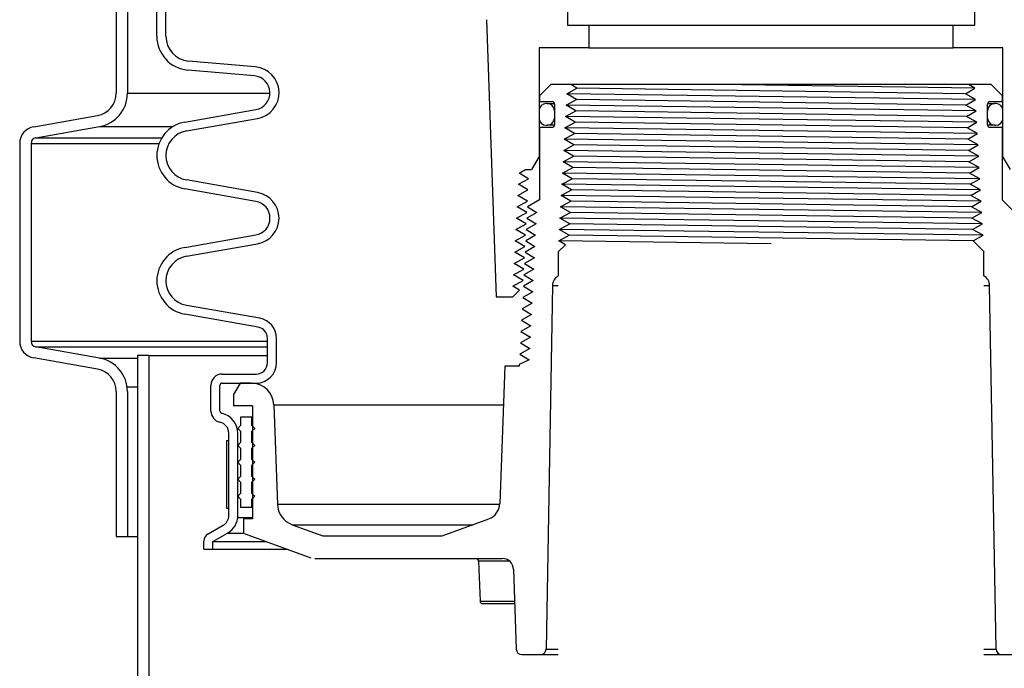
# Model space of a CAD drawing. Extents: x 2963 to 4079, y -422 to 622.
# Tile 68 of 119: x 3623.18 to 3634.05, y 481.28 to 488.44. Entities that reach past the tile are written whole.
import ezdxf

# ---------------------------------------------------------------- set-up
doc = ezdxf.new("R2010")
doc.units = 0
doc.header["$MEASUREMENT"] = 0
doc.layers.add('SPILL-BUCKET', color=1, linetype='CONTINUOUS')

msp = doc.modelspace()

# ---------------------------------------------------------------- linework, layer by layer
at = {"layer": 'SPILL-BUCKET', "color": 1, "linetype": 'Continuous'}
for p, q in [((3624.69467, 488.25874), (3624.69467, 502.4563)), ((3624.79461, 488.25874), (3624.79461, 502.4563)), ((3624.24561, 488.83357), (3624.24561, 487.62974)), ((3624.37052, 488.83357), (3624.37052, 487.62974)), ((3628.33578, 488.44173), (3628.44259, 485.38316)), ((3628.91429, 488.13128), (3628.91429, 486.92367)), ((3629.46341, 488.13128), (3628.91429, 488.13128)), ((3634.03579, 488.13128), (3633.48666, 488.13128)), ((3634.03579, 486.92367), (3634.03579, 488.13128)), ((3625.78149, 487.92058), (3625.04547, 487.98498)), ((3625.77278, 487.82103), (3625.03676, 487.88542)), ((3629.0457, 487.72506), (3628.92078, 487.60014)), ((3633.90438, 487.72506), (3629.0457, 487.72506)), ((3629.35929, 487.72506), (3629.26671, 487.72506)), ((3629.33267, 487.68577), (3629.26671, 487.72506)), ((3633.72569, 487.68577), (3633.65546, 487.72506)), ((3634.02929, 487.60014), (3633.90438, 487.72506)), ((3629.22091, 487.62331), (3629.33267, 487.68577)), ((3629.32605, 487.56086), (3629.22091, 487.62331)), ((3633.62072, 487.62331), (3633.72569, 487.68577)), ((3633.73265, 487.56086), (3633.62072, 487.62331)), ((3628.92078, 487.60014), (3628.92078, 487.53768)), ((3628.92078, 487.53768), (3629.05769, 487.53768)), ((3629.00423, 487.51595), (3628.99423, 487.51595)), ((3629.00423, 487.51595), (3629.0132, 487.51595)), ((3629.0132, 487.51595), (3629.04005, 487.51595)), ((3629.04005, 487.51595), (3629.08459, 487.51595)), ((3629.08517, 487.5102), (3629.08517, 487.28186)), ((3629.21395, 487.4984), (3629.32605, 487.56086)), ((3633.62734, 487.4984), (3633.73265, 487.56086)), ((3633.86491, 487.28186), (3633.86491, 487.5102)), ((3633.86555, 487.51595), (3633.91005, 487.51595)), ((3633.89239, 487.53768), (3634.02929, 487.53768)), ((3633.91005, 487.51595), (3633.93688, 487.51595)), ((3633.93688, 487.51595), (3633.94585, 487.51595)), ((3633.95584, 487.51595), (3633.94585, 487.51595)), ((3634.02929, 487.53768), (3634.02929, 487.60014)), ((3625.00434, 487.31149), (3625.78899, 487.44984)), ((3628.91429, 487.436), (3628.91429, 487.35606)), ((3629.08417, 487.436), (3629.08417, 487.35606)), ((3629.08442, 487.436), (3629.08417, 487.436)), ((3629.08517, 487.436), (3629.08442, 487.436)), ((3629.207, 487.37348), (3629.31943, 487.43594)), ((3629.31943, 487.43594), (3629.21395, 487.4984)), ((3633.7396, 487.43594), (3633.62734, 487.4984)), ((3633.63396, 487.37348), (3633.7396, 487.43594)), ((3633.86566, 487.436), (3633.8649, 487.436)), ((3633.8659, 487.436), (3633.86566, 487.436)), ((3633.8659, 487.35606), (3633.8659, 487.436)), ((3634.03579, 487.35606), (3634.03579, 487.436)), ((3623.33554, 487.25964), (3624.03916, 487.3837)), ((3625.0217, 487.21308), (3625.80634, 487.35143)), ((3629.08417, 487.35606), (3629.08442, 487.35606)), ((3629.08442, 487.35606), (3629.08518, 487.35606)), ((3629.20004, 487.24857), (3629.31281, 487.31103)), ((3629.31281, 487.31103), (3629.207, 487.37348)), ((3633.74656, 487.31103), (3633.63396, 487.37348)), ((3633.64058, 487.24857), (3633.74656, 487.31103)), ((3633.86491, 487.35606), (3633.86566, 487.35606)), ((3633.86566, 487.35606), (3633.8659, 487.35606)), ((3623.35724, 487.13662), (3624.06085, 487.26068)), ((3628.92078, 487.25438), (3628.92078, 486.45185)), ((3628.92078, 487.25438), (3629.05769, 487.25438)), ((3628.99423, 487.27611), (3629.00423, 487.27611)), ((3629.01319, 487.27611), (3629.00423, 487.27611)), ((3629.04003, 487.27611), (3629.01319, 487.27611)), ((3629.08453, 487.27611), (3629.04003, 487.27611)), ((3629.19308, 487.12365), (3629.30618, 487.18611)), ((3629.30618, 487.18611), (3629.20004, 487.24857)), ((3633.75352, 487.18611), (3633.64058, 487.24857)), ((3633.64721, 487.12365), (3633.75352, 487.18611)), ((3633.91003, 487.27611), (3633.86549, 487.27611)), ((3633.89239, 487.25438), (3634.02929, 487.25438)), ((3633.93688, 487.27611), (3633.91003, 487.27611)), ((3633.94585, 487.27611), (3633.93688, 487.27611)), ((3633.94585, 487.27611), (3633.95584, 487.27611)), ((3634.02929, 486.4491), (3634.02929, 487.25438)), ((3623.18071, 487.07511), (3623.18071, 484.89127)), ((3623.30562, 487.07511), (3623.30562, 484.89127)), ((3629.29956, 487.0612), (3629.19308, 487.12365)), ((3633.76047, 487.0612), (3633.64721, 487.12365)), ((3629.18612, 486.99874), (3629.29956, 487.0612)), ((3629.29294, 486.93628), (3629.18612, 486.99874)), ((3633.65383, 486.99874), (3633.76047, 487.0612)), ((3633.76743, 486.93628), (3633.65383, 486.99874)), ((3628.83622, 486.78845), (3628.91429, 486.92367)), ((3628.91429, 486.92367), (3628.91592, 486.92367)), ((3628.91592, 486.92367), (3628.92079, 486.92367)), ((3629.17917, 486.87382), (3629.29294, 486.93628)), ((3629.28632, 486.81137), (3629.17917, 486.87382)), ((3633.66045, 486.87382), (3633.76743, 486.93628)), ((3633.77439, 486.81137), (3633.66045, 486.87382)), ((3634.02931, 486.92367), (3634.03417, 486.92367)), ((3634.03417, 486.92367), (3634.03579, 486.92367)), ((3634.03579, 486.92367), (3634.11386, 486.78845)), ((3628.69326, 486.74891), (3628.76392, 486.78845)), ((3628.79822, 486.68645), (3628.69326, 486.74891)), ((3628.76392, 486.78845), (3628.8315, 486.78845)), ((3629.17221, 486.74891), (3629.28632, 486.81137)), ((3629.27969, 486.68645), (3629.17221, 486.74891)), ((3633.66707, 486.74891), (3633.77439, 486.81137)), ((3633.78135, 486.68645), (3633.66707, 486.74891)), ((3625.80634, 486.53345), (3625.0217, 486.6718)), ((3628.68638, 486.624), (3628.79822, 486.68645)), ((3629.16525, 486.624), (3629.27969, 486.68645)), ((3633.6737, 486.624), (3633.78135, 486.68645)), ((3625.78899, 486.43504), (3625.00434, 486.57339)), ((3628.67949, 486.49908), (3628.7916, 486.56154)), ((3628.7916, 486.56154), (3628.68638, 486.624)), ((3629.1583, 486.49908), (3629.27307, 486.56154)), ((3629.27307, 486.56154), (3629.16525, 486.624)), ((3633.7883, 486.56154), (3633.6737, 486.624)), ((3633.68032, 486.49908), (3633.7883, 486.56154)), ((3628.67261, 486.37417), (3628.78499, 486.43662)), ((3628.78499, 486.43662), (3628.67949, 486.49908)), ((3628.92078, 486.45185), (3628.78642, 486.37417)), ((3629.15134, 486.37417), (3629.26645, 486.43662)), ((3629.26645, 486.43662), (3629.1583, 486.49908)), ((3633.79526, 486.43662), (3633.68032, 486.49908)), ((3633.68694, 486.37417), (3633.79526, 486.43662)), ((3634.16668, 486.31171), (3634.02929, 486.4491)), ((3628.66573, 486.24925), (3628.77837, 486.31171)), ((3628.77837, 486.31171), (3628.67261, 486.37417)), ((3628.88815, 486.31171), (3628.78012, 486.24925)), ((3628.78642, 486.37417), (3628.88815, 486.31171)), ((3629.14438, 486.24925), (3629.25983, 486.31171)), ((3629.25983, 486.31171), (3629.15134, 486.37417)), ((3633.80222, 486.31171), (3633.68694, 486.37417)), ((3633.69356, 486.24925), (3633.80222, 486.31171)), ((3628.77175, 486.18679), (3628.66573, 486.24925)), ((3628.78012, 486.24925), (3628.88186, 486.18679)), ((3629.2532, 486.18679), (3629.14438, 486.24925)), ((3633.80918, 486.18679), (3633.69356, 486.24925)), ((3628.65884, 486.12434), (3628.77175, 486.18679)), ((3628.76514, 486.06188), (3628.65884, 486.12434)), ((3628.88186, 486.18679), (3628.77358, 486.12434)), ((3628.77358, 486.12434), (3628.87557, 486.06188)), ((3629.13742, 486.12434), (3629.2532, 486.18679)), ((3629.24658, 486.06188), (3629.13742, 486.12434)), ((3633.70019, 486.12434), (3633.80918, 486.18679)), ((3633.81613, 486.06188), (3633.70019, 486.12434)), ((3625.00434, 485.92763), (3625.78899, 486.06599)), ((3628.65196, 485.99942), (3628.76514, 486.06188)), ((3628.75852, 485.93697), (3628.65196, 485.99942)), ((3628.87557, 486.06188), (3628.76703, 485.99942)), ((3628.76703, 485.99942), (3628.86928, 485.93697)), ((3629.1308, 485.99942), (3629.24658, 486.06188)), ((3629.2053, 485.9568), (3629.1308, 485.99942)), ((3633.70585, 485.99887), (3633.81613, 486.06188)), ((3633.70585, 485.99887), (3633.82658, 485.87814)), ((3625.0217, 485.82922), (3625.80634, 485.96757)), ((3628.64508, 485.87451), (3628.75852, 485.93697)), ((3628.86928, 485.93697), (3628.76048, 485.87451)), ((3629.12664, 485.87814), (3629.2053, 485.9568)), ((3629.12664, 485.87814), (3629.12664, 485.61321)), ((3633.82343, 485.61321), (3633.82343, 485.87814)), ((3628.63819, 485.74959), (3628.75191, 485.81205)), ((3628.75191, 485.81205), (3628.64508, 485.87451)), ((3628.86299, 485.81205), (3628.75394, 485.74959)), ((3628.76048, 485.87451), (3628.86299, 485.81205)), ((3628.63131, 485.62468), (3628.74529, 485.68714)), ((3628.74529, 485.68714), (3628.63819, 485.74959)), ((3628.85669, 485.68714), (3628.74739, 485.62468)), ((3628.75394, 485.74959), (3628.85669, 485.68714)), ((3628.62469, 485.49976), (3628.73868, 485.56222)), ((3628.73868, 485.56222), (3628.63131, 485.62468)), ((3628.8504, 485.56222), (3628.74085, 485.49976)), ((3628.74739, 485.62468), (3628.8504, 485.56222)), ((3628.62427, 485.38316), (3628.69815, 485.45703)), ((3628.69815, 485.45703), (3628.62469, 485.49976)), ((3628.74085, 485.49976), (3628.84411, 485.43731)), ((3629.06128, 485.50558), (3628.99124, 481.49255)), ((3633.95884, 481.49255), (3633.88879, 485.50558)), ((3628.44259, 485.38316), (3628.62427, 485.38316)), ((3628.84411, 485.43731), (3628.7343, 485.37485)), ((3628.7343, 485.37485), (3628.83782, 485.31239)), ((3625.83047, 485.14534), (3625.0217, 485.28794)), ((3628.83782, 485.31239), (3628.72775, 485.24993)), ((3628.72775, 485.24993), (3628.83153, 485.18748)), ((3625.81312, 485.04692), (3625.00434, 485.18953)), ((3628.83153, 485.18748), (3628.72121, 485.12502)), ((3628.72121, 485.12502), (3628.82524, 485.06256)), ((3628.82524, 485.06256), (3628.71466, 485.00011)), ((3625.91634, 484.65398), (3625.91634, 484.92391)), ((3626.01627, 484.65398), (3626.01627, 484.92391)), ((3628.81895, 484.93765), (3628.70811, 484.87519)), ((3628.71466, 485.00011), (3628.81895, 484.93765)), ((3624.06085, 484.70569), (3623.35724, 484.82976)), ((3628.81265, 484.81273), (3628.70157, 484.75028)), ((3628.70811, 484.87519), (3628.81265, 484.81273)), ((3624.03916, 484.58267), (3623.33554, 484.70674)), ((3628.80636, 484.68782), (3628.69544, 484.63337)), ((3628.70157, 484.75028), (3628.80636, 484.68782)), ((3628.53494, 484.6178), (3628.48191, 483.09934)), ((3628.69544, 484.6178), (3628.53494, 484.6178)), ((3628.69544, 484.63337), (3628.69544, 484.6178)), ((3625.41668, 484.52906), (3625.79143, 484.52906)), ((3625.29177, 484.12031), (3625.29177, 484.40415)), ((3625.3917, 484.12031), (3625.3917, 484.40415)), ((3625.41668, 484.42913), (3625.79143, 484.42913)), ((3625.61372, 484.42913), (3625.5416, 484.30422)), ((3625.73754, 484.42913), (3625.61372, 484.42913)), ((3625.79143, 484.42913), (3625.7976, 484.42913)), ((3625.7976, 484.42913), (3625.81612, 484.42913)), ((3624.24561, 484.33664), (3624.24561, 482.73541)), ((3624.37052, 484.33664), (3624.37052, 482.73541)), ((3625.5416, 484.30422), (3625.5416, 484.1793)), ((3625.75245, 484.1793), (3625.5416, 484.1793)), ((3625.75245, 484.1793), (3625.75245, 482.93016)), ((3625.98722, 484.18802), (3626.02549, 483.09211)), ((3625.48913, 482.96763), (3625.48913, 483.87605)), ((3625.58906, 482.96763), (3625.58906, 483.87605)), ((3625.26041, 482.76346), (3625.42667, 482.85945)), ((3625.75245, 482.93016), (3625.6509, 482.93016)), ((3625.6509, 482.93016), (3625.6509, 482.77194)), ((3626.18972, 482.86606), (3626.52842, 482.74278)), ((3627.84489, 482.74278), (3628.35874, 482.92981)), ((3624.24561, 482.73541), (3624.37052, 482.73541)), ((3625.31363, 482.67879), (3625.47664, 482.77291)), ((3625.65789, 482.7689), (3626.39535, 482.50049)), ((3626.52842, 482.74278), (3627.84489, 482.74278)), ((3625.21369, 482.59488), (3625.21369, 482.68254)), ((3625.31363, 482.59488), (3625.31363, 482.67879)), ((3625.21369, 482.59488), (3625.31363, 482.59488)), ((3626.43807, 482.49296), (3628.50675, 482.49296)), ((3628.25439, 482.46282), (3628.24705, 482.46282)), ((3628.24705, 482.46282), (3628.26239, 482.02344)), ((3628.27629, 482.46282), (3628.25439, 482.46282)), ((3628.31249, 482.46282), (3628.27629, 482.46282)), ((3628.3625, 482.46282), (3628.31249, 482.46282)), ((3628.42569, 482.46282), (3628.3625, 482.46282)), ((3628.50124, 482.46282), (3628.42569, 482.46282)), ((3628.58817, 482.46282), (3628.50124, 482.46282)), ((3628.63159, 482.3724), (3628.66236, 481.49146)), ((3628.26239, 482.02344), (3628.26872, 482.02344)), ((3628.26872, 482.02344), (3628.28762, 482.02344)), ((3628.28762, 482.02344), (3628.31889, 482.02344)), ((3628.30118, 481.9933), (3628.2936, 481.9933)), ((3628.32382, 481.9933), (3628.30118, 481.9933)), ((3628.31889, 482.02344), (3628.36217, 482.02344)), ((3628.3612, 481.9933), (3628.32382, 481.9933)), ((3628.41281, 481.9933), (3628.3612, 481.9933)), ((3628.36217, 482.02344), (3628.41698, 482.02344)), ((3628.47792, 481.9933), (3628.41281, 481.9933)), ((3628.41698, 482.02344), (3628.48268, 482.02344)), ((3628.55562, 481.9933), (3628.47792, 481.9933)), ((3628.48268, 482.02344), (3628.55856, 482.02344)), ((3628.64484, 481.9933), (3628.55562, 481.9933)), ((3628.55856, 482.02344), (3628.64373, 482.02344)), ((3628.72478, 481.43118), (3628.92879, 481.43118)), ((3634.02129, 481.43118), (3634.2253, 481.43118))]:
    msp.add_line(p, q, dxfattribs=at)
at = {"layer": 'SPILL-BUCKET', "linetype": 'Continuous'}
for p, q in [((3629.22658, 488.57014), (3629.22658, 488.38277)), ((3633.7235, 488.38277), (3633.7235, 488.57014)), ((3629.46341, 488.38277), (3629.46341, 488.13128)), ((3633.48666, 488.13128), (3633.48666, 488.38277)), ((3624.60474, 484.73404), (3624.47982, 484.73404)), ((3624.47982, 484.73404), (3624.47982, 481.09055)), ((3624.60474, 484.73404), (3624.60474, 481.09055))]:
    msp.add_line(p, q, dxfattribs=at)
at = {"layer": 'SPILL-BUCKET'}
for p, q in [((3629.22658, 488.38277), (3633.7235, 488.38277)), ((3629.46341, 488.13128), (3633.48666, 488.13128))]:
    msp.add_line(p, q, dxfattribs=at)
at = {"layer": 'SPILL-BUCKET', "color": 8}
for p, q in [((3633.72569, 487.68577), (3630.89494, 487.72506)), ((3633.73265, 487.56086), (3629.22091, 487.62331)), ((3633.62072, 487.62331), (3629.33267, 487.68577)), ((3633.62734, 487.4984), (3629.32605, 487.56086)), ((3633.7396, 487.43594), (3629.21395, 487.4984)), ((3633.63396, 487.37348), (3629.31943, 487.43594)), ((3633.74656, 487.31103), (3629.207, 487.37348)), ((3633.64058, 487.24857), (3629.31281, 487.31103)), ((3633.75352, 487.18611), (3629.20004, 487.24857)), ((3633.64721, 487.12365), (3629.30618, 487.18611)), ((3633.76047, 487.0612), (3629.19308, 487.12365)), ((3633.76743, 486.93628), (3629.18612, 486.99874)), ((3633.65383, 486.99874), (3629.29956, 487.0612)), ((3633.77439, 486.81137), (3629.17917, 486.87382)), ((3633.66045, 486.87382), (3629.29294, 486.93628)), ((3633.78135, 486.68645), (3629.17221, 486.74891)), ((3633.66707, 486.74891), (3629.28632, 486.81137)), ((3633.6737, 486.624), (3629.27969, 486.68645)), ((3633.7883, 486.56154), (3629.16525, 486.624)), ((3633.79526, 486.43662), (3629.1583, 486.49908)), ((3633.68694, 486.37417), (3629.26645, 486.43662)), ((3633.80222, 486.31171), (3629.15134, 486.37417)), ((3633.69356, 486.24925), (3629.25983, 486.31171)), ((3633.80918, 486.18679), (3629.14438, 486.24925)), ((3633.81613, 486.06188), (3629.13742, 486.12434)), ((3633.70019, 486.12434), (3629.2532, 486.18679)), ((3631.47504, 485.96813), (3629.1308, 485.99942)), ((3633.70528, 485.99944), (3629.24658, 486.06188))]:
    msp.add_line(p, q, dxfattribs=at)
at = {"layer": 'SPILL-BUCKET', "color": 7}
for p, q in [((3624.37052, 487.62974), (3625.94376, 487.62974)), ((3624.06085, 487.26068), (3624.87154, 487.26068)), ((3623.30562, 487.07511), (3624.71894, 487.07511)), ((3623.35724, 487.13662), (3624.7489, 487.13662)), ((3629.06128, 485.50558), (3629.12665, 485.50558)), ((3633.82343, 485.50558), (3633.88879, 485.50558)), ((3623.30562, 484.89127), (3625.91634, 484.89127)), ((3623.35724, 484.82976), (3625.91634, 484.82976)), ((3624.06085, 484.70569), (3624.47982, 484.70569)), ((3624.60474, 484.73404), (3625.91634, 484.73404)), ((3624.36681, 484.38927), (3624.47982, 484.38927)), ((3625.98722, 484.18802), (3628.51993, 484.18802)), ((3626.02549, 483.09211), (3628.48166, 483.09211)), ((3625.58786, 482.94437), (3625.75245, 482.94437)), ((3626.18972, 482.86606), (3628.18359, 482.86606)), ((3624.37052, 482.73541), (3624.47982, 482.73541)), ((3625.47664, 482.77291), (3625.6509, 482.77291)), ((3625.31363, 482.67879), (3625.90546, 482.67879)), ((3625.31363, 482.59488), (3626.13602, 482.59488)), ((3628.92879, 481.43118), (3629.12665, 481.43118)), ((3628.99124, 481.49255), (3629.12665, 481.49255)), ((3633.82343, 481.49255), (3633.95884, 481.49255)), ((3633.82343, 481.43118), (3634.02129, 481.43118))]:
    msp.add_line(p, q, dxfattribs=at)
at = {"layer": 'SPILL-BUCKET', "color": 8, "linetype": 'Continuous'}
msp.add_line((3633.68032, 486.49908), (3629.27307, 486.56154), dxfattribs=at)
at = {"layer": 'SPILL-BUCKET', "color": 7, "linetype": 'Continuous'}
for p, q in [((3625.61904, 484.05439), (3625.61904, 483.9607)), ((3625.74396, 484.05439), (3625.61904, 484.05439)), ((3625.74396, 483.9607), (3625.74396, 484.05439)), ((3625.74396, 484.05439), (3625.74608, 484.05439)), ((3625.74608, 484.05439), (3625.75246, 484.05439)), ((3625.61904, 483.9607), (3625.58781, 483.92947)), ((3625.58781, 483.92947), (3625.61904, 483.89824)), ((3625.77519, 483.92947), (3625.74396, 483.9607)), ((3625.74396, 483.9607), (3625.74608, 483.9607)), ((3625.74396, 483.89824), (3625.77519, 483.92947)), ((3625.74608, 483.9607), (3625.75246, 483.9607)), ((3625.61904, 483.89824), (3625.61904, 483.77333)), ((3625.74396, 483.77333), (3625.74396, 483.89824)), ((3625.74396, 483.89824), (3625.74608, 483.89824)), ((3625.74608, 483.89824), (3625.75246, 483.89824)), ((3625.46415, 483.79718), (3625.48913, 483.79718)), ((3625.46415, 483.79718), (3625.46415, 483.04769)), ((3625.48913, 483.04769), (3625.48913, 483.79718)), ((3625.61904, 483.77333), (3625.58781, 483.7421)), ((3625.58781, 483.7421), (3625.61904, 483.71087)), ((3625.61904, 483.71087), (3625.61904, 483.58596)), ((3625.77519, 483.7421), (3625.74396, 483.77333)), ((3625.74396, 483.77333), (3625.74608, 483.77333)), ((3625.74396, 483.71087), (3625.77519, 483.7421)), ((3625.74396, 483.58596), (3625.74396, 483.71087)), ((3625.74396, 483.71087), (3625.74608, 483.71087)), ((3625.74608, 483.77333), (3625.75246, 483.77333)), ((3625.74608, 483.71087), (3625.75246, 483.71087)), ((3625.61904, 483.58596), (3625.58781, 483.55473)), ((3625.58781, 483.55473), (3625.61904, 483.5235)), ((3625.61904, 483.5235), (3625.61904, 483.39859)), ((3625.74396, 483.58596), (3625.74608, 483.58596)), ((3625.77519, 483.55473), (3625.74396, 483.58596)), ((3625.74396, 483.5235), (3625.77519, 483.55473)), ((3625.74396, 483.5235), (3625.74608, 483.5235)), ((3625.74396, 483.39859), (3625.74396, 483.5235)), ((3625.74608, 483.58596), (3625.75246, 483.58596)), ((3625.74608, 483.5235), (3625.75246, 483.5235)), ((3625.61904, 483.39859), (3625.58781, 483.36736)), ((3625.74396, 483.39859), (3625.74608, 483.39859)), ((3625.77519, 483.36736), (3625.74396, 483.39859)), ((3625.74608, 483.39859), (3625.75246, 483.39859)), ((3625.58781, 483.36736), (3625.61904, 483.33613)), ((3625.61904, 483.33613), (3625.61904, 483.21121)), ((3625.74396, 483.33613), (3625.77519, 483.36736)), ((3625.74396, 483.33613), (3625.74608, 483.33613)), ((3625.74396, 483.21121), (3625.74396, 483.33613)), ((3625.74608, 483.33613), (3625.75246, 483.33613)), ((3625.77072, 483.37182), (3625.77261, 483.36478)), ((3625.61904, 483.21121), (3625.58781, 483.17999)), ((3625.58781, 483.17999), (3625.61904, 483.14876)), ((3625.74396, 483.21121), (3625.74608, 483.21121)), ((3625.77519, 483.17999), (3625.74396, 483.21121)), ((3625.74396, 483.14876), (3625.77519, 483.17999)), ((3625.74608, 483.21121), (3625.75246, 483.21121)), ((3625.61904, 483.14876), (3625.61904, 483.05507)), ((3625.74396, 483.05507), (3625.61904, 483.05507)), ((3625.74396, 483.14876), (3625.74608, 483.14876)), ((3625.74396, 483.05507), (3625.74396, 483.14876)), ((3625.74396, 483.05507), (3625.74608, 483.05507)), ((3625.74608, 483.14876), (3625.75246, 483.14876)), ((3625.74608, 483.05507), (3625.75246, 483.05507)), ((3625.46415, 483.04769), (3625.48913, 483.04769))]:
    msp.add_line(p, q, dxfattribs=at)
at = {"layer": 'SPILL-BUCKET', "color": 1, "linetype": 'Continuous'}
for centre, radius, start, end in [((3625.06942, 488.25874), 0.37474, 180, 265), ((3625.06942, 488.25874), 0.27481, 180, 265), ((3625.75645, 487.63437), 0.2873, 280, 85), ((3625.75645, 487.63437), 0.18737, 280, 85), ((3623.99578, 487.62974), 0.24983, 279.999999, 0), ((3623.99578, 487.62974), 0.37474, 280, 0), ((3628.99423, 487.436), 0.07995, 90, 180), ((3629.00423, 487.436), 0.07995, 0, 90), ((3629.05769, 487.5102), 0.02748, 0, 90), ((3633.89239, 487.5102), 0.02748, 90, 180), ((3633.94585, 487.436), 0.07995, 90, 180), ((3633.95584, 487.436), 0.07995, 0, 90), ((3625.06942, 486.94244), 0.37474, 100, 260), ((3628.99423, 487.35606), 0.07995, 180, 270), ((3629.00423, 487.35606), 0.07995, 270, 0), ((3633.94585, 487.35606), 0.07995, 180, 270), ((3633.95584, 487.35606), 0.07995, 270, 0), ((3623.36808, 487.07511), 0.18737, 100, 180), ((3625.06942, 486.94244), 0.27481, 100, 260), ((3629.05769, 487.28186), 0.02748, 270, 0), ((3633.89239, 487.28186), 0.02748, 180, 270), ((3623.36808, 487.07511), 0.06246, 99.999999, 180), ((3625.75645, 486.25051), 0.2873, 280, 80), ((3625.75645, 486.25051), 0.18737, 280, 80), ((3625.06942, 485.55858), 0.37474, 100, 260), ((3625.06942, 485.55858), 0.27481, 100, 260), ((3629.18618, 485.5034), 0.12491, 118.464605, 179), ((3633.7639, 485.5034), 0.12491, 1, 61.535395), ((3625.79143, 484.92391), 0.22485, 0, 80), ((3625.79143, 484.92391), 0.12491, 0, 80.000001), ((3623.36808, 484.89127), 0.18737, 180, 260), ((3623.36808, 484.89127), 0.06246, 180, 260.000001), ((3623.99578, 484.33664), 0.37474, 0, 80), ((3623.99578, 484.33664), 0.24983, 0, 80.000001), ((3625.79143, 484.65398), 0.12491, 270, 0), ((3625.79143, 484.65398), 0.22485, 270, 0), ((3625.41668, 484.40415), 0.12491, 90, 180), ((3625.41668, 484.40415), 0.02498, 90, 180), ((3625.73754, 484.1793), 0.24983, 2, 90), ((3625.41668, 484.12031), 0.12491, 180, 257.877648), ((3625.41668, 484.12031), 0.02498, 180, 257.877647), ((3625.36422, 483.87605), 0.22485, 0, 77.877648), ((3625.36422, 483.87605), 0.12491, 0, 77.877648), ((3626.27516, 483.10083), 0.24983, 182, 249.999999), ((3628.29465, 483.10588), 0.18737, 290, 358), ((3625.36422, 482.96763), 0.12491, 300, 0), ((3625.36422, 482.96763), 0.22485, 300, 0), ((3625.30713, 482.68254), 0.09344, 119.999999, 180), ((3628.21584, 482.46173), 0.03123, 2, 90), ((3628.50675, 482.36804), 0.12491, 2, 90), ((3628.2936, 482.02453), 0.03123, 182, 270), ((3628.72478, 481.49364), 0.06246, 182, 270), ((3628.92879, 481.49364), 0.06246, 270, 359), ((3634.02129, 481.49364), 0.06246, 181, 270)]:
    msp.add_arc(centre, radius, start, end, dxfattribs=at)

doc.saveas('drawing.dxf')
